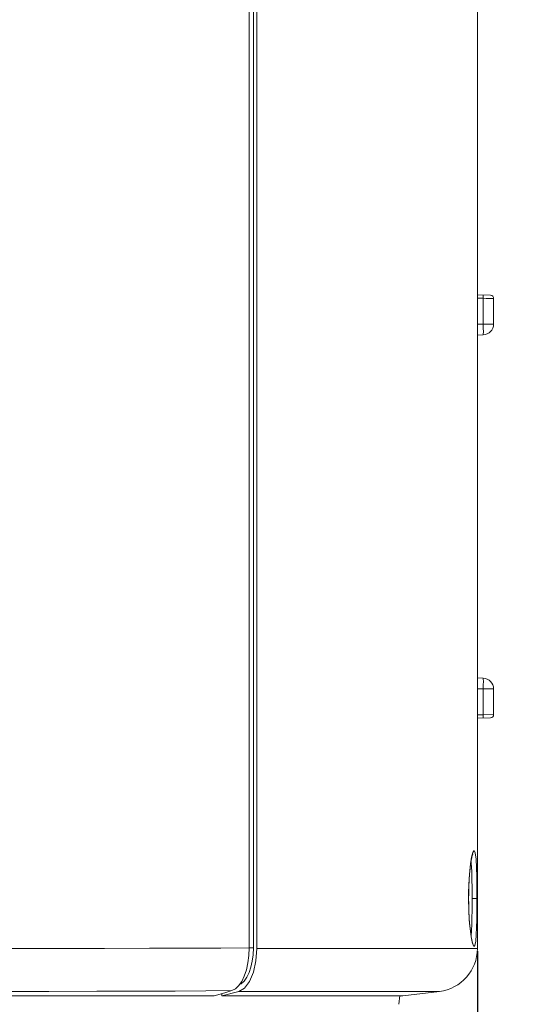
# Model space of a CAD drawing. Header units: millimetres. Extents: x 3925 to 5043, y -86 to 778.
# Tile 102 of 158: x 4721 to 4733, y 265 to 288. Entities that reach past the tile are written whole.
import ezdxf

# ---------------------------------------------------------------- set-up
doc = ezdxf.new("R2010")
doc.units = ezdxf.units.MM
doc.header["$LTSCALE"] = 46.255
doc.header["$PDMODE"] = 3
doc.header["$PDSIZE"] = 1
doc.layers.get('Defpoints').update_dxf_attribs({"linetype": 'CONTINUOUS'})
for name, color, linetype in [('140-154101-01_RIGGDXF_DIMENSION', 7, 'CONTINUOUS'), ('H30-BOTTOM-CDXF_CONTINUOUS_LINE', 7, 'CONTINUOUS'), ('H30-LEFT-COVDXF_CONTINUOUS_LINE', 7, 'CONTINUOUS'), ('H30K-REAR-CODXF_CONTINUOUS_LINE', 7, 'CONTINUOUS')]:
    doc.layers.add(name, color=color, linetype=linetype)
doc.styles.add('SLDTEXTSTYLE0', font='arialbd.ttf', dxfattribs={"height": 5.5})
doc.dimstyles.new('SLDDIMSTYLE2', dxfattribs={"dimtxt": 5.650301, "dimasz": 4.572, "dimexe": 0, "dimexo": 0.0625, "dimgap": 1.412575, "dimtad": 0, "dimtih": 1, "dimtoh": 1, "dimlfac": 3.5, "dimrnd": 1e-09, "dimzin": 4, "dimdsep": 46, "dimtxsty": 'SLDTEXTSTYLE0', "dimsah": 1, "dimcen": 0.09, "dimadec": 0, "dimazin": 1, "dimtol": 1, "dimtp": 0.5, "dimtm": 0.5, "dimtfac": 1, "dimtdec": 1, "dimtofl": 0, "dimtmove": 0, "dimatfit": 3, "dimfxl": 1, "dimfrac": 2, "dimtolj": 1, "dimarcsym": 0})

# ---------------------------------------------------------------- blocks, each defined once
blk = doc.blocks.new('*D69')
at = {"layer": '140-154101-01_RIGGDXF_DIMENSION', "color": 0, "linetype": 'Continuous', "lineweight": -2}
for p, q in [((4758.217, 271.493), (4758.217, 194.516)), ((4731.842, 266.215), (4731.842, 194.516)), ((4731.842, 194.516), (4680.466, 194.516)), ((4754.217, 194.516), (4735.842, 194.516))]:
    blk.add_line(p, q, dxfattribs=at)
at = {"layer": '140-154101-01_RIGGDXF_DIMENSION', "color": 0, "linetype": 'Continuous'}
for points in [[(4735.842, 195.182), (4735.842, 193.849), (4731.842, 194.516)], [(4754.217, 195.182), (4754.217, 193.849), (4758.217, 194.516)]]:
    blk.add_solid(points, dxfattribs=at)
at = {"layer": 'Defpoints', "color": 0, "linetype": 'Continuous'}
for p in [(4758.217, 271.556), (4731.842, 266.277), (4758.217, 194.516)]:
    blk.add_point(p, dxfattribs=at)
at = {"layer": '140-154101-01_RIGGDXF_DIMENSION', "color": 0, "linetype": 'Continuous', "insert": (4704.154, 199.464), "char_height": 5.5, "attachment_point": 5, "style": 'SLDTEXTSTYLE0'}
blk.add_mtext('\\A1;105.50 [4.15]', dxfattribs=at)

msp = doc.modelspace()

# ---------------------------------------------------------------- linework, layer by layer
at = {"layer": 'H30-BOTTOM-CDXF_CONTINUOUS_LINE', "color": 7, "linetype": 'Continuous', "lineweight": 0}
msp.add_line((4730.0227, 264.9875), (4730.0474, 265.1892), dxfattribs=at)
at = {"layer": 'H30-LEFT-COVDXF_CONTINUOUS_LINE', "color": 7, "linetype": 'Continuous', "lineweight": 0}
for p, q in [((4726.5647, 266.2923), (4726.5647, 300.4307)), ((4726.66, 266.2897), (4726.66, 300.4307)), ((4726.5647, 266.2923), (4726.5572, 266.1145)), ((4726.5647, 266.2897), (4726.66, 266.2897)), ((4726.66, 266.2897), (4726.6532, 266.1347)), ((4726.4496, 265.637), (4726.3892, 265.5133)), ((4726.2425, 265.3433), (4726.1608, 265.3024)), ((4655.7174, 265.1807), (4725.7541, 265.1807)), ((4726.1608, 265.3024), (4725.5562, 265.2977)), ((4725.8909, 265.2212), (4725.7541, 265.1807)), ((4726.0265, 265.2618), (4725.8909, 265.2212)), ((4726.1608, 265.3024), (4726.0265, 265.2618))]:
    msp.add_line(p, q, dxfattribs=at)
for points in [[(4726.5647, 266.2923), (4725.9102, 266.2885), (4725.1505, 266.2852), (4724.26, 266.2824), (4723.2122, 266.2801), (4722.0444, 266.2785), (4720.7781, 266.2775), (4719.3424, 266.2772)], [(4726.6532, 266.1347), (4726.6337, 265.9847), (4726.6019, 265.8445), (4726.5589, 265.7185), (4726.5062, 265.6107), (4726.4453, 265.5245), (4726.3781, 265.4626), (4726.3398, 265.4433)], [(4726.5572, 266.1145), (4726.535, 265.9425), (4726.4987, 265.7816), (4726.4496, 265.637)], [(4726.3892, 265.5133), (4726.3194, 265.4143), (4726.2425, 265.3433)], [(4725.5562, 265.2977), (4724.8519, 265.2938), (4724.0216, 265.2905), (4723.0373, 265.2879), (4721.9312, 265.2861), (4720.7226, 265.285), (4719.3424, 265.2846)]]:
    msp.add_lwpolyline(points, dxfattribs=at)
at = {"layer": 'H30K-REAR-CODXF_CONTINUOUS_LINE', "color": 7, "linetype": 'Continuous', "lineweight": 0}
for p, q in [((4726.7399, 300.4307), (4726.7399, 266.2767)), ((4731.8424, 289.6216), (4731.8424, 266.2772)), ((4732.1451, 281.3852), (4731.8424, 281.3957)), ((4731.9762, 281.3161), (4731.8424, 281.3208)), ((4732.048, 281.3144), (4731.9762, 281.3161)), ((4731.9762, 281.3161), (4731.9762, 280.7201)), ((4732.2174, 281.3102), (4732.048, 281.3144)), ((4732.2174, 281.3102), (4732.2174, 280.7201)), ((4731.9762, 280.7201), (4731.8424, 280.7154)), ((4732.2174, 280.7201), (4731.9762, 280.7201)), ((4731.9762, 280.4702), (4731.8424, 280.4656)), ((4731.9762, 272.5311), (4731.8424, 272.5357)), ((4731.9762, 272.2812), (4731.8424, 272.2859)), ((4731.9762, 272.2812), (4732.2174, 272.2812)), ((4731.9762, 272.2812), (4731.9762, 271.6852)), ((4732.2174, 272.2812), (4732.2174, 271.6911)), ((4731.8424, 271.6805), (4731.9762, 271.6852)), ((4731.8424, 271.6056), (4732.1451, 271.6161)), ((4731.9762, 271.6852), (4732.2068, 271.6908)), ((4731.9771, 271.6203), (4731.9762, 271.6102)), ((4732.2068, 271.6908), (4732.2174, 271.6911)), ((4731.6949, 268.2835), (4731.7008, 268.2398)), ((4731.7331, 268.4626), (4731.7341, 268.4652)), ((4731.6406, 267.541), (4731.6448, 267.7038)), ((4731.7197, 267.6739), (4731.7209, 267.4307)), ((4731.6384, 267.4307), (4731.6398, 267.4307)), ((4731.6398, 267.4307), (4731.6406, 267.541)), ((4731.7209, 267.4307), (4731.7205, 267.2948)), ((4731.8306, 267.4307), (4731.7209, 267.4307)), ((4731.7205, 267.2948), (4731.7193, 267.1486)), ((4731.7055, 266.6859), (4731.6956, 266.5733)), ((4726.7203, 265.9916), (4726.7399, 266.2767)), ((4726.7399, 266.2767), (4727.3423, 266.276)), ((4727.3423, 266.276), (4729.3425, 266.2754)), ((4729.3425, 266.2754), (4729.528, 266.2755)), ((4729.528, 266.2755), (4730.1939, 266.2766)), ((4730.1939, 266.2766), (4730.779, 266.2777)), ((4730.779, 266.2777), (4731.0924, 266.2779)), ((4731.0924, 266.2779), (4731.548, 266.2778)), ((4731.548, 266.2778), (4731.8424, 266.2772)), ((4726.3265, 265.2841), (4725.9298, 265.1807)), ((4725.9298, 265.1807), (4725.9298, 265.2329)), ((4726.3265, 265.1807), (4725.9298, 265.1807)), ((4728.9958, 265.1806), (4726.3265, 265.1807)), ((4728.8412, 265.283), (4729.4422, 265.2841)), ((4729.3424, 265.1807), (4728.9958, 265.1806)), ((4730.1174, 265.1807), (4729.3424, 265.1807)), ((4729.4422, 265.2841), (4729.9746, 265.2852)), ((4730.9643, 265.2846), (4730.1174, 265.1807))]:
    msp.add_line(p, q, dxfattribs=at)
for points in [[(4731.9762, 281.3161), (4731.9771, 281.3536), (4731.9771, 281.381), (4731.9762, 281.3911)], [(4731.9762, 280.7201), (4731.9788, 280.6239), (4731.9798, 280.5417), (4731.9788, 280.4885), (4731.9762, 280.4702)], [(4731.9762, 272.5311), (4731.9788, 272.5117), (4731.9798, 272.4559), (4731.9788, 272.3747), (4731.9762, 272.2812)], [(4731.9762, 271.6852), (4731.9771, 271.6477), (4731.9771, 271.6203)], [(4731.6859, 268.2383), (4731.7097, 268.3872), (4731.7374, 268.4982), (4731.7668, 268.5428), (4731.7927, 268.4876)], [(4731.6737, 268.1201), (4731.6865, 268.2268), (4731.6997, 268.3153), (4731.7126, 268.3848), (4731.7243, 268.4345), (4731.7331, 268.4626)], [(4731.7927, 268.4876), (4731.8104, 268.3408), (4731.8207, 268.1476)], [(4731.6384, 267.4307), (4731.6398, 267.5764), (4731.6446, 267.7333), (4731.6534, 267.8999), (4731.667, 268.0712), (4731.6859, 268.2383)], [(4731.6448, 267.7038), (4731.6521, 267.8565), (4731.662, 267.9961), (4731.6737, 268.1201)], [(4731.7008, 268.2398), (4731.711, 268.0681), (4731.7167, 267.8799), (4731.7197, 267.6739)], [(4731.8207, 268.1476), (4731.8264, 267.9358), (4731.8294, 267.7042), (4731.8306, 267.4307)], [(4731.6964, 266.5509), (4731.6722, 266.7389), (4731.6546, 266.9432), (4731.6431, 267.1669), (4731.6384, 267.4307)], [(4731.6452, 267.1468), (4731.6408, 267.3069), (4731.6398, 267.4307)], [(4731.8306, 267.4307), (4731.8302, 267.2778), (4731.829, 267.1135), (4731.8266, 266.9399), (4731.8223, 266.7629), (4731.8152, 266.5929)], [(4731.6741, 266.7373), (4731.6625, 266.8594), (4731.6526, 266.9967), (4731.6452, 267.1468)], [(4731.7193, 267.1486), (4731.7169, 266.9942), (4731.7127, 266.8369), (4731.7055, 266.6859)], [(4731.6998, 266.545), (4731.6868, 266.6322), (4731.6741, 266.7373)], [(4731.8152, 266.5929), (4731.8036, 266.4462), (4731.7854, 266.3452), (4731.7588, 266.3219), (4731.7267, 266.3987), (4731.6964, 266.5509)], [(4731.7329, 266.3991), (4731.7241, 266.4272), (4731.7126, 266.4765), (4731.6998, 266.545)], [(4731.7323, 266.3984), (4731.7337, 266.3963), (4731.7329, 266.3991)], [(4726.5732, 265.5132), (4726.663, 265.7291), (4726.7203, 265.9916)], [(4726.3265, 265.2841), (4726.4573, 265.36), (4726.5732, 265.5132)], [(4726.3265, 265.2841), (4726.9257, 265.2833), (4727.5608, 265.2826), (4728.2072, 265.2824), (4728.8412, 265.283)], [(4729.9746, 265.2852), (4730.3944, 265.2855), (4730.686, 265.2852)], [(4730.686, 265.2852), (4730.9438, 265.2847), (4730.9643, 265.2846)]]:
    msp.add_lwpolyline(points, dxfattribs=at)
for centre, radius, start, end in [((4732.1424, 281.3102), 0.075, 0, 88), ((4731.9674, 280.7201), 0.25, 272, 0), ((4731.9674, 272.2812), 0.25, 0, 88), ((4732.1424, 271.6911), 0.075, 272, 0), ((4730.8424, 266.2772), 1, 277, 0)]:
    msp.add_arc(centre, radius, start, end, dxfattribs=at)

# ---------------------------------------------------------------- dimensions: what is measured, and where the dimension line sits
at = {"layer": '140-154101-01_RIGGDXF_DIMENSION', "color": 2, "linetype": 'Continuous'}
dim = msp.add_linear_dim(base=(4758.2174, 194.5157), p1=(4731.8424, 266.2772), p2=(4758.2174, 271.5557), angle=0, dimstyle='SLDDIMSTYLE2', override={"dimtxt": 5, "dimasz": 4, "dimtad": 1, "dimtih": 0, "dimtoh": 0, "dimlfac": 4, "dimtol": 0, "dimtp": 0.01, "dimtm": 0.01, "dimtdec": 2, "dimtofl": 1, "dimtzin": 0}, dxfattribs=at)
dim.commit()
dim.dimension.update_dxf_attribs({"geometry": '*D69', "text_midpoint": (4704.1541, 194.5157), "dimtype": 160})

doc.saveas('drawing.dxf')
